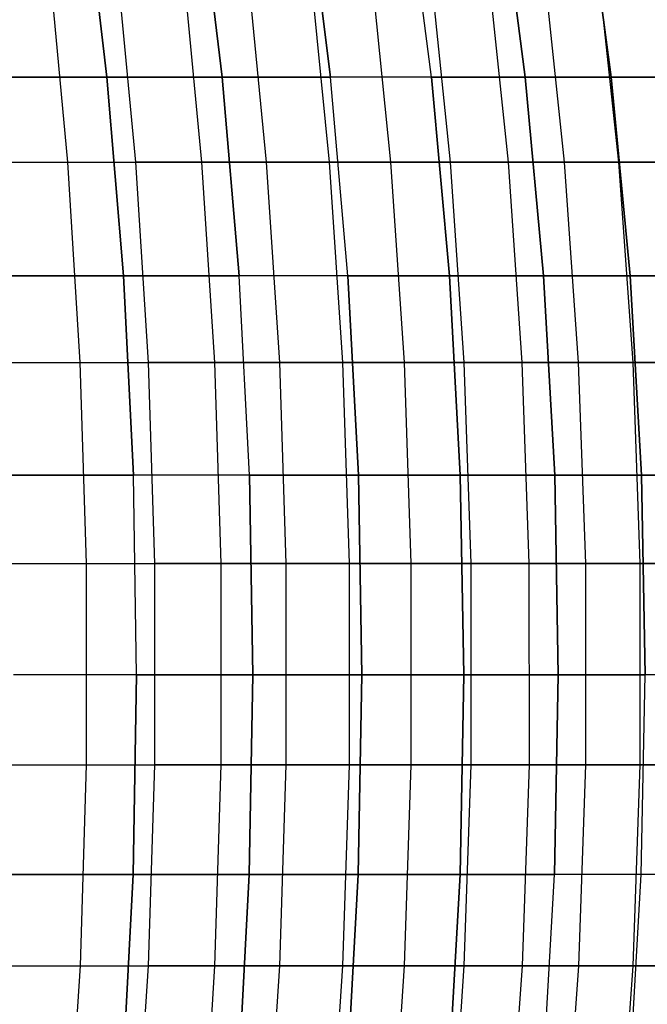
# Model space of a CAD drawing. Extents: x -125 to 125, y -143 to 0.
# Tile 130 of 241: x 43 to 51, y -87 to -75. Entities that reach past the tile are written whole.
import ezdxf

# ---------------------------------------------------------------- set-up
doc = ezdxf.new("R2010")
doc.units = 0
doc.header["$LTSCALE"] = 25.4
doc.layers.get('0').update_dxf_attribs({"linetype": 'CONTINUOUS'})

# ---------------------------------------------------------------- blocks, each defined once
blk = doc.blocks.new('NL2500026672_STL')
at = {"color": 0}
for p, q in [((44.212, -75.535, 33.925), (43.922, -73.067, 33.702)), ((44.212, -75.535, 33.925), (43.922, -73.067, 33.702)), ((43.922, -73.067, -33.702), (44.212, -75.535, -33.925)), ((43.922, -73.067, -33.702), (44.212, -75.535, -33.925)), ((45.649, -75.535, 31.964), (45.35, -73.067, 31.754)), ((45.649, -75.535, 31.964), (45.35, -73.067, 31.754)), ((45.35, -73.067, -31.754), (45.649, -75.535, -31.964)), ((45.35, -73.067, -31.754), (45.649, -75.535, -31.964)), ((47, -75.535, 29.942), (46.692, -73.067, 29.746)), ((47, -75.535, 29.942), (46.692, -73.067, 29.746)), ((46.692, -73.067, -29.746), (47, -75.535, -29.942)), ((46.692, -73.067, -29.746), (47, -75.535, -29.942)), ((48.262, -75.535, 27.864), (47.945, -73.067, 27.681)), ((48.262, -75.535, 27.864), (47.945, -73.067, 27.681)), ((48.262, -75.535, -27.864), (47.945, -73.067, -27.681)), ((48.262, -75.535, -27.864), (47.945, -73.067, -27.681)), ((49.431, -75.535, 25.732), (49.107, -73.067, 25.563)), ((49.431, -75.535, 25.732), (49.107, -73.067, 25.563)), ((49.107, -73.067, -25.563), (49.431, -75.535, -25.732)), ((49.107, -73.067, -25.563), (49.431, -75.535, -25.732)), ((50.506, -75.535, 23.552), (50.175, -73.067, 23.397)), ((50.506, -75.535, 23.552), (50.175, -73.067, 23.397)), ((50.175, -73.067, -23.397), (50.506, -75.535, -23.552)), ((50.175, -73.067, -23.397), (50.506, -75.535, -23.552)), ((43.49, -74.103, 40.394), (43.721, -76.597, 40.608)), ((43.49, -74.103, 40.394), (43.721, -76.597, 40.608)), ((44.332, -74.103, -39.468), (44.568, -76.597, -39.677)), ((44.332, -74.103, -39.468), (44.568, -76.597, -39.677)), ((45.154, -74.103, 38.524), (45.394, -76.597, 38.729)), ((45.154, -74.103, 38.524), (45.394, -76.597, 38.729)), ((45.956, -74.103, -37.564), (46.201, -76.597, -37.763)), ((45.956, -74.103, -37.564), (46.201, -76.597, -37.763)), ((46.738, -74.103, 36.586), (46.986, -76.597, 36.781)), ((46.738, -74.103, 36.586), (46.986, -76.597, 36.781)), ((47.499, -74.103, -35.593), (47.751, -76.597, -35.782)), ((47.499, -74.103, -35.593), (47.751, -76.597, -35.782)), ((48.239, -74.103, 34.584), (48.495, -76.597, 34.767)), ((48.239, -74.103, 34.584), (48.495, -76.597, 34.767)), ((48.957, -74.103, -33.559), (49.217, -76.597, -33.737)), ((48.957, -74.103, -33.559), (49.217, -76.597, -33.737)), ((49.654, -74.103, 32.519), (49.918, -76.597, 32.692)), ((49.654, -74.103, 32.519), (49.918, -76.597, 32.692)), ((50.329, -74.103, -31.465), (50.596, -76.597, -31.632)), ((50.329, -74.103, -31.465), (50.596, -76.597, -31.632)), ((44.212, -75.535, 33.925), (42.69, -75.535, 35.821)), ((44.212, -75.535, 33.925), (42.69, -75.535, 35.821)), ((42.69, -75.535, -35.821), (44.212, -75.535, -33.925)), ((42.69, -75.535, -35.821), (44.212, -75.535, -33.925)), ((45.649, -75.535, 31.964), (44.212, -75.535, 33.925)), ((44.419, -78.016, 34.084), (44.212, -75.535, 33.925)), ((45.649, -75.535, 31.964), (44.212, -75.535, 33.925)), ((44.419, -78.016, 34.084), (44.212, -75.535, 33.925)), ((44.212, -75.535, -33.925), (45.649, -75.535, -31.964)), ((44.212, -75.535, -33.925), (44.419, -78.016, -34.084)), ((44.212, -75.535, -33.925), (45.649, -75.535, -31.964)), ((44.212, -75.535, -33.925), (44.419, -78.016, -34.084)), ((47, -75.535, 29.942), (45.649, -75.535, 31.964)), ((45.863, -78.016, 32.114), (45.649, -75.535, 31.964)), ((47, -75.535, 29.942), (45.649, -75.535, 31.964)), ((45.863, -78.016, 32.114), (45.649, -75.535, 31.964)), ((45.649, -75.535, -31.964), (47, -75.535, -29.942)), ((45.649, -75.535, -31.964), (45.863, -78.016, -32.114)), ((45.649, -75.535, -31.964), (47, -75.535, -29.942)), ((45.649, -75.535, -31.964), (45.863, -78.016, -32.114)), ((48.262, -75.535, 27.864), (47, -75.535, 29.942)), ((47.22, -78.016, 30.083), (47, -75.535, 29.942)), ((48.262, -75.535, 27.864), (47, -75.535, 29.942)), ((47.22, -78.016, 30.083), (47, -75.535, 29.942)), ((48.262, -75.535, -27.864), (47, -75.535, -29.942)), ((47.22, -78.016, -30.083), (47, -75.535, -29.942)), ((48.262, -75.535, -27.864), (47, -75.535, -29.942)), ((47.22, -78.016, -30.083), (47, -75.535, -29.942)), ((49.431, -75.535, 25.732), (48.262, -75.535, 27.864)), ((48.487, -78.016, 27.994), (48.262, -75.535, 27.864)), ((49.431, -75.535, 25.732), (48.262, -75.535, 27.864)), ((48.487, -78.016, 27.994), (48.262, -75.535, 27.864)), ((48.262, -75.535, -27.864), (49.431, -75.535, -25.732)), ((48.262, -75.535, -27.864), (48.487, -78.016, -27.994)), ((48.262, -75.535, -27.864), (49.431, -75.535, -25.732)), ((48.262, -75.535, -27.864), (48.487, -78.016, -27.994)), ((50.506, -75.535, 23.552), (49.431, -75.535, 25.732)), ((49.662, -78.016, 25.853), (49.431, -75.535, 25.732)), ((50.506, -75.535, 23.552), (49.431, -75.535, 25.732)), ((49.662, -78.016, 25.853), (49.431, -75.535, 25.732)), ((49.431, -75.535, -25.732), (50.506, -75.535, -23.552)), ((49.431, -75.535, -25.732), (49.662, -78.016, -25.853)), ((49.431, -75.535, -25.732), (49.662, -78.016, -25.853)), ((49.431, -75.535, -25.732), (50.506, -75.535, -23.552)), ((51.486, -75.535, 21.326), (50.506, -75.535, 23.552)), ((50.743, -78.016, 23.662), (50.506, -75.535, 23.552)), ((51.486, -75.535, 21.326), (50.506, -75.535, 23.552)), ((50.743, -78.016, 23.662), (50.506, -75.535, 23.552)), ((50.506, -75.535, -23.552), (51.486, -75.535, -21.326)), ((50.506, -75.535, -23.552), (50.743, -78.016, -23.662)), ((50.506, -75.535, -23.552), (50.743, -78.016, -23.662)), ((50.506, -75.535, -23.552), (51.486, -75.535, -21.326)), ((41.97, -76.597, 42.415), (43.721, -76.597, 40.608)), ((41.97, -76.597, 42.415), (43.721, -76.597, 40.608)), ((42.855, -76.597, -41.521), (44.568, -76.597, -39.677)), ((42.855, -76.597, -41.521), (44.568, -76.597, -39.677)), ((43.721, -76.597, 40.608), (45.394, -76.597, 38.729)), ((43.721, -76.597, 40.608), (45.394, -76.597, 38.729)), ((43.721, -76.597, 40.608), (43.875, -79.101, 40.752)), ((43.721, -76.597, 40.608), (43.875, -79.101, 40.752)), ((44.568, -76.597, -39.677), (44.725, -79.101, -39.817)), ((46.201, -76.597, -37.763), (44.568, -76.597, -39.677)), ((46.201, -76.597, -37.763), (44.568, -76.597, -39.677)), ((44.568, -76.597, -39.677), (44.725, -79.101, -39.817)), ((45.394, -76.597, 38.729), (46.986, -76.597, 36.781)), ((45.394, -76.597, 38.729), (46.986, -76.597, 36.781)), ((45.394, -76.597, 38.729), (45.554, -79.101, 38.866)), ((45.394, -76.597, 38.729), (45.554, -79.101, 38.866)), ((47.751, -76.597, -35.782), (46.201, -76.597, -37.763)), ((46.201, -76.597, -37.763), (46.364, -79.101, -37.897)), ((47.751, -76.597, -35.782), (46.201, -76.597, -37.763)), ((46.201, -76.597, -37.763), (46.364, -79.101, -37.897)), ((46.986, -76.597, 36.781), (48.495, -76.597, 34.767)), ((46.986, -76.597, 36.781), (48.495, -76.597, 34.767)), ((46.986, -76.597, 36.781), (47.152, -79.101, 36.911)), ((46.986, -76.597, 36.781), (47.152, -79.101, 36.911)), ((49.217, -76.597, -33.737), (47.751, -76.597, -35.782)), ((47.751, -76.597, -35.782), (47.92, -79.101, -35.908)), ((49.217, -76.597, -33.737), (47.751, -76.597, -35.782)), ((47.751, -76.597, -35.782), (47.92, -79.101, -35.908)), ((48.495, -76.597, 34.767), (49.918, -76.597, 32.692)), ((48.495, -76.597, 34.767), (49.918, -76.597, 32.692)), ((48.495, -76.597, 34.767), (48.666, -79.101, 34.89)), ((48.495, -76.597, 34.767), (48.666, -79.101, 34.89)), ((50.596, -76.597, -31.632), (49.217, -76.597, -33.737)), ((49.217, -76.597, -33.737), (49.391, -79.101, -33.856)), ((50.596, -76.597, -31.632), (49.217, -76.597, -33.737)), ((49.217, -76.597, -33.737), (49.391, -79.101, -33.856)), ((49.918, -76.597, 32.692), (51.252, -76.597, 30.559)), ((49.918, -76.597, 32.692), (51.252, -76.597, 30.559)), ((49.918, -76.597, 32.692), (50.094, -79.101, 32.807)), ((49.918, -76.597, 32.692), (50.094, -79.101, 32.807)), ((51.885, -76.597, -29.471), (50.596, -76.597, -31.632)), ((50.596, -76.597, -31.632), (50.775, -79.101, -31.744)), ((51.885, -76.597, -29.471), (50.596, -76.597, -31.632)), ((50.596, -76.597, -31.632), (50.775, -79.101, -31.744)), ((44.419, -78.016, 34.084), (42.89, -78.016, 35.989)), ((44.419, -78.016, 34.084), (42.89, -78.016, 35.989)), ((42.89, -78.016, -35.989), (44.419, -78.016, -34.084)), ((42.89, -78.016, -35.989), (44.419, -78.016, -34.084)), ((45.863, -78.016, 32.114), (44.419, -78.016, 34.084)), ((44.542, -80.506, 34.178), (44.419, -78.016, 34.084)), ((45.863, -78.016, 32.114), (44.419, -78.016, 34.084)), ((44.542, -80.506, 34.178), (44.419, -78.016, 34.084)), ((44.419, -78.016, -34.084), (45.863, -78.016, -32.114)), ((44.419, -78.016, -34.084), (44.542, -80.506, -34.178)), ((44.419, -78.016, -34.084), (45.863, -78.016, -32.114)), ((44.419, -78.016, -34.084), (44.542, -80.506, -34.178)), ((47.22, -78.016, 30.083), (45.863, -78.016, 32.114)), ((45.991, -80.506, 32.203), (45.863, -78.016, 32.114)), ((47.22, -78.016, 30.083), (45.863, -78.016, 32.114)), ((45.991, -80.506, 32.203), (45.863, -78.016, 32.114)), ((47.22, -78.016, -30.083), (45.863, -78.016, -32.114)), ((45.991, -80.506, -32.203), (45.863, -78.016, -32.114)), ((47.22, -78.016, -30.083), (45.863, -78.016, -32.114)), ((45.991, -80.506, -32.203), (45.863, -78.016, -32.114)), ((48.487, -78.016, 27.994), (47.22, -78.016, 30.083)), ((47.352, -80.506, 30.166), (47.22, -78.016, 30.083)), ((48.487, -78.016, 27.994), (47.22, -78.016, 30.083)), ((47.352, -80.506, 30.166), (47.22, -78.016, 30.083)), ((47.22, -78.016, -30.083), (48.487, -78.016, -27.994)), ((47.22, -78.016, -30.083), (47.352, -80.506, -30.166)), ((47.22, -78.016, -30.083), (48.487, -78.016, -27.994)), ((47.22, -78.016, -30.083), (47.352, -80.506, -30.166)), ((49.662, -78.016, 25.853), (48.487, -78.016, 27.994)), ((48.622, -80.506, 28.072), (48.487, -78.016, 27.994)), ((49.662, -78.016, 25.853), (48.487, -78.016, 27.994)), ((48.622, -80.506, 28.072), (48.487, -78.016, 27.994)), ((48.487, -78.016, -27.994), (49.662, -78.016, -25.853)), ((48.487, -78.016, -27.994), (48.622, -80.506, -28.072)), ((48.487, -78.016, -27.994), (48.622, -80.506, -28.072)), ((48.487, -78.016, -27.994), (49.662, -78.016, -25.853)), ((50.743, -78.016, 23.662), (49.662, -78.016, 25.853)), ((49.801, -80.506, 25.925), (49.662, -78.016, 25.853)), ((50.743, -78.016, 23.662), (49.662, -78.016, 25.853)), ((49.801, -80.506, 25.925), (49.662, -78.016, 25.853)), ((49.662, -78.016, -25.853), (50.743, -78.016, -23.662)), ((49.662, -78.016, -25.853), (49.801, -80.506, -25.925)), ((49.662, -78.016, -25.853), (49.801, -80.506, -25.925)), ((49.662, -78.016, -25.853), (50.743, -78.016, -23.662)), ((51.727, -78.016, 21.426), (50.743, -78.016, 23.662)), ((50.884, -80.506, 23.728), (50.743, -78.016, 23.662)), ((51.727, -78.016, 21.426), (50.743, -78.016, 23.662)), ((50.884, -80.506, 23.728), (50.743, -78.016, 23.662)), ((50.743, -78.016, -23.662), (51.727, -78.016, -21.426)), ((50.743, -78.016, -23.662), (50.884, -80.506, -23.728)), ((50.743, -78.016, -23.662), (50.884, -80.506, -23.728)), ((50.743, -78.016, -23.662), (51.727, -78.016, -21.426)), ((42.119, -79.101, 42.565), (43.875, -79.101, 40.752)), ((42.119, -79.101, 42.565), (43.875, -79.101, 40.752)), ((43.007, -79.101, -41.667), (44.725, -79.101, -39.817)), ((43.007, -79.101, -41.667), (44.725, -79.101, -39.817)), ((43.875, -79.101, 40.752), (45.554, -79.101, 38.866)), ((43.875, -79.101, 40.752), (45.554, -79.101, 38.866)), ((43.875, -79.101, 40.752), (43.953, -81.612, 40.823)), ((43.875, -79.101, 40.752), (43.953, -81.612, 40.823)), ((44.725, -79.101, -39.817), (44.804, -81.612, -39.888)), ((46.364, -79.101, -37.897), (44.725, -79.101, -39.817)), ((46.364, -79.101, -37.897), (44.725, -79.101, -39.817)), ((44.725, -79.101, -39.817), (44.804, -81.612, -39.888)), ((45.554, -79.101, 38.866), (47.152, -79.101, 36.911)), ((45.554, -79.101, 38.866), (47.152, -79.101, 36.911)), ((45.554, -79.101, 38.866), (45.635, -81.612, 38.934)), ((45.554, -79.101, 38.866), (45.635, -81.612, 38.934)), ((47.92, -79.101, -35.908), (46.364, -79.101, -37.897)), ((46.364, -79.101, -37.897), (46.445, -81.612, -37.963)), ((47.92, -79.101, -35.908), (46.364, -79.101, -37.897)), ((46.364, -79.101, -37.897), (46.445, -81.612, -37.963)), ((47.152, -79.101, 36.911), (48.666, -79.101, 34.89)), ((47.152, -79.101, 36.911), (48.666, -79.101, 34.89)), ((47.152, -79.101, 36.911), (47.236, -81.612, 36.976)), ((47.152, -79.101, 36.911), (47.236, -81.612, 36.976)), ((49.391, -79.101, -33.856), (47.92, -79.101, -35.908)), ((47.92, -79.101, -35.908), (48.005, -81.612, -35.972)), ((49.391, -79.101, -33.856), (47.92, -79.101, -35.908)), ((47.92, -79.101, -35.908), (48.005, -81.612, -35.972)), ((48.666, -79.101, 34.89), (50.094, -79.101, 32.807)), ((48.666, -79.101, 34.89), (50.094, -79.101, 32.807)), ((48.666, -79.101, 34.89), (48.752, -81.612, 34.952)), ((48.666, -79.101, 34.89), (48.752, -81.612, 34.952)), ((50.775, -79.101, -31.744), (49.391, -79.101, -33.856)), ((49.391, -79.101, -33.856), (49.478, -81.612, -33.916)), ((50.775, -79.101, -31.744), (49.391, -79.101, -33.856)), ((49.391, -79.101, -33.856), (49.478, -81.612, -33.916)), ((50.094, -79.101, 32.807), (51.433, -79.101, 30.667)), ((50.094, -79.101, 32.807), (51.433, -79.101, 30.667)), ((50.094, -79.101, 32.807), (50.182, -81.612, 32.865)), ((50.094, -79.101, 32.807), (50.182, -81.612, 32.865)), ((52.068, -79.101, -29.575), (50.775, -79.101, -31.744)), ((50.775, -79.101, -31.744), (50.864, -81.612, -31.8)), ((52.068, -79.101, -29.575), (50.775, -79.101, -31.744)), ((50.775, -79.101, -31.744), (50.864, -81.612, -31.8)), ((44.542, -80.506, 34.178), (43.009, -80.506, 36.089)), ((44.542, -80.506, 34.178), (43.009, -80.506, 36.089)), ((43.009, -80.506, -36.089), (44.542, -80.506, -34.178)), ((43.009, -80.506, -36.089), (44.542, -80.506, -34.178)), ((45.991, -80.506, 32.203), (44.542, -80.506, 34.178)), ((44.582, -83, 34.209), (44.542, -80.506, 34.178)), ((45.991, -80.506, 32.203), (44.542, -80.506, 34.178)), ((44.582, -83, 34.209), (44.542, -80.506, 34.178)), ((45.991, -80.506, -32.203), (44.542, -80.506, -34.178)), ((44.582, -83, -34.209), (44.542, -80.506, -34.178)), ((45.991, -80.506, -32.203), (44.542, -80.506, -34.178)), ((44.582, -83, -34.209), (44.542, -80.506, -34.178)), ((47.352, -80.506, 30.166), (45.991, -80.506, 32.203)), ((46.032, -83, 32.232), (45.991, -80.506, 32.203)), ((47.352, -80.506, 30.166), (45.991, -80.506, 32.203)), ((46.032, -83, 32.232), (45.991, -80.506, 32.203)), ((45.991, -80.506, -32.203), (47.352, -80.506, -30.166)), ((45.991, -80.506, -32.203), (46.032, -83, -32.232)), ((45.991, -80.506, -32.203), (47.352, -80.506, -30.166)), ((45.991, -80.506, -32.203), (46.032, -83, -32.232)), ((48.622, -80.506, 28.072), (47.352, -80.506, 30.166)), ((47.394, -83, 30.193), (47.352, -80.506, 30.166)), ((48.622, -80.506, 28.072), (47.352, -80.506, 30.166)), ((47.394, -83, 30.193), (47.352, -80.506, 30.166)), ((47.352, -80.506, -30.166), (48.622, -80.506, -28.072)), ((47.352, -80.506, -30.166), (47.394, -83, -30.193)), ((47.352, -80.506, -30.166), (47.394, -83, -30.193)), ((47.352, -80.506, -30.166), (48.622, -80.506, -28.072)), ((49.801, -80.506, 25.925), (48.622, -80.506, 28.072)), ((48.666, -83, 28.097), (48.622, -80.506, 28.072)), ((49.801, -80.506, 25.925), (48.622, -80.506, 28.072)), ((48.666, -83, 28.097), (48.622, -80.506, 28.072)), ((48.622, -80.506, -28.072), (49.801, -80.506, -25.925)), ((48.622, -80.506, -28.072), (48.666, -83, -28.097)), ((48.622, -80.506, -28.072), (48.666, -83, -28.097)), ((48.622, -80.506, -28.072), (49.801, -80.506, -25.925)), ((50.884, -80.506, 23.728), (49.801, -80.506, 25.925)), ((49.845, -83, 25.948), (49.801, -80.506, 25.925)), ((50.884, -80.506, 23.728), (49.801, -80.506, 25.925)), ((49.845, -83, 25.948), (49.801, -80.506, 25.925)), ((49.801, -80.506, -25.925), (50.884, -80.506, -23.728)), ((49.801, -80.506, -25.925), (49.845, -83, -25.948)), ((49.801, -80.506, -25.925), (49.845, -83, -25.948)), ((49.801, -80.506, -25.925), (50.884, -80.506, -23.728)), ((51.87, -80.506, 21.485), (50.884, -80.506, 23.728)), ((50.93, -83, 23.749), (50.884, -80.506, 23.728)), ((51.87, -80.506, 21.485), (50.884, -80.506, 23.728)), ((50.93, -83, 23.749), (50.884, -80.506, 23.728)), ((50.884, -80.506, -23.728), (51.87, -80.506, -21.485)), ((50.884, -80.506, -23.728), (50.93, -83, -23.749)), ((50.884, -80.506, -23.728), (51.87, -80.506, -21.485)), ((50.884, -80.506, -23.728), (50.93, -83, -23.749)), ((42.193, -81.612, 42.64), (43.953, -81.612, 40.823)), ((42.193, -81.612, 42.64), (43.953, -81.612, 40.823)), ((43.082, -81.612, -41.741), (44.804, -81.612, -39.888)), ((43.082, -81.612, -41.741), (44.804, -81.612, -39.888)), ((43.953, -81.612, 40.823), (45.635, -81.612, 38.934)), ((43.953, -81.612, 40.823), (45.635, -81.612, 38.934)), ((43.953, -81.612, 40.823), (43.953, -84.125, 40.824)), ((43.953, -81.612, 40.823), (43.953, -84.125, 40.824)), ((44.804, -81.612, -39.888), (44.804, -84.125, -39.888)), ((46.445, -81.612, -37.963), (44.804, -81.612, -39.888)), ((46.445, -81.612, -37.963), (44.804, -81.612, -39.888)), ((44.804, -81.612, -39.888), (44.804, -84.125, -39.888)), ((45.635, -81.612, 38.934), (47.236, -81.612, 36.976)), ((45.635, -81.612, 38.934), (47.236, -81.612, 36.976)), ((45.635, -81.612, 38.934), (45.635, -84.125, 38.934)), ((45.635, -81.612, 38.934), (45.635, -84.125, 38.934)), ((48.005, -81.612, -35.972), (46.445, -81.612, -37.963)), ((46.445, -81.612, -37.963), (46.446, -84.125, -37.964)), ((48.005, -81.612, -35.972), (46.445, -81.612, -37.963)), ((46.445, -81.612, -37.963), (46.446, -84.125, -37.964)), ((47.236, -81.612, 36.976), (48.752, -81.612, 34.952)), ((47.236, -81.612, 36.976), (48.752, -81.612, 34.952)), ((47.236, -81.612, 36.976), (47.236, -84.125, 36.976)), ((47.236, -81.612, 36.976), (47.236, -84.125, 36.976)), ((49.478, -81.612, -33.916), (48.005, -81.612, -35.972)), ((48.005, -81.612, -35.972), (48.005, -84.125, -35.972)), ((49.478, -81.612, -33.916), (48.005, -81.612, -35.972)), ((48.005, -81.612, -35.972), (48.005, -84.125, -35.972)), ((48.752, -81.612, 34.952), (50.182, -81.612, 32.865)), ((48.752, -81.612, 34.952), (50.182, -81.612, 32.865)), ((48.752, -81.612, 34.952), (48.753, -84.125, 34.952)), ((48.752, -81.612, 34.952), (48.753, -84.125, 34.952)), ((50.864, -81.612, -31.8), (49.478, -81.612, -33.916)), ((49.478, -81.612, -33.916), (49.479, -84.125, -33.916)), ((50.864, -81.612, -31.8), (49.478, -81.612, -33.916)), ((49.478, -81.612, -33.916), (49.479, -84.125, -33.916)), ((50.182, -81.612, 32.865), (51.523, -81.612, 30.721)), ((50.182, -81.612, 32.865), (51.523, -81.612, 30.721)), ((50.182, -81.612, 32.865), (50.183, -84.125, 32.865)), ((50.182, -81.612, 32.865), (50.183, -84.125, 32.865)), ((52.159, -81.612, -29.627), (50.864, -81.612, -31.8)), ((50.864, -81.612, -31.8), (50.864, -84.125, -31.8)), ((52.159, -81.612, -29.627), (50.864, -81.612, -31.8)), ((50.864, -81.612, -31.8), (50.864, -84.125, -31.8)), ((44.582, -83, 34.209), (43.048, -83, 36.121)), ((44.582, -83, 34.209), (43.048, -83, 36.121)), ((44.582, -83, -34.209), (43.048, -83, -36.121)), ((44.582, -83, -34.209), (43.048, -83, -36.121)), ((44.538, -85.494, 34.176), (44.582, -83, 34.209)), ((44.538, -85.494, 34.176), (44.582, -83, 34.209)), ((44.582, -83, -34.209), (44.538, -85.494, -34.176)), ((44.582, -83, -34.209), (44.538, -85.494, -34.176)), ((46.032, -83, 32.232), (44.582, -83, 34.209)), ((46.032, -83, 32.232), (44.582, -83, 34.209)), ((44.582, -83, -34.209), (46.032, -83, -32.232)), ((44.582, -83, -34.209), (46.032, -83, -32.232)), ((45.987, -85.494, 32.2), (46.032, -83, 32.232)), ((45.987, -85.494, 32.2), (46.032, -83, 32.232)), ((46.032, -83, -32.232), (45.987, -85.494, -32.2)), ((46.032, -83, -32.232), (45.987, -85.494, -32.2)), ((47.394, -83, 30.193), (46.032, -83, 32.232)), ((47.394, -83, 30.193), (46.032, -83, 32.232)), ((46.032, -83, -32.232), (47.394, -83, -30.193)), ((46.032, -83, -32.232), (47.394, -83, -30.193)), ((47.348, -85.494, 30.164), (47.394, -83, 30.193)), ((47.348, -85.494, 30.164), (47.394, -83, 30.193)), ((47.394, -83, -30.193), (47.348, -85.494, -30.164)), ((47.394, -83, -30.193), (47.348, -85.494, -30.164)), ((48.666, -83, 28.097), (47.394, -83, 30.193)), ((48.666, -83, 28.097), (47.394, -83, 30.193)), ((47.394, -83, -30.193), (48.666, -83, -28.097)), ((47.394, -83, -30.193), (48.666, -83, -28.097)), ((48.618, -85.494, 28.07), (48.666, -83, 28.097)), ((48.618, -85.494, 28.07), (48.666, -83, 28.097)), ((48.666, -83, -28.097), (48.618, -85.494, -28.07)), ((48.666, -83, -28.097), (48.618, -85.494, -28.07)), ((49.845, -83, 25.948), (48.666, -83, 28.097)), ((49.845, -83, 25.948), (48.666, -83, 28.097)), ((48.666, -83, -28.097), (49.845, -83, -25.948)), ((48.666, -83, -28.097), (49.845, -83, -25.948)), ((49.796, -85.494, 25.922), (49.845, -83, 25.948)), ((49.796, -85.494, 25.922), (49.845, -83, 25.948)), ((49.845, -83, -25.948), (49.796, -85.494, -25.922)), ((49.845, -83, -25.948), (49.796, -85.494, -25.922)), ((50.93, -83, 23.749), (49.845, -83, 25.948)), ((50.93, -83, 23.749), (49.845, -83, 25.948)), ((49.845, -83, -25.948), (50.93, -83, -23.749)), ((49.845, -83, -25.948), (50.93, -83, -23.749)), ((50.88, -85.494, 23.726), (50.93, -83, 23.749)), ((50.88, -85.494, 23.726), (50.93, -83, 23.749)), ((50.88, -85.494, -23.726), (50.93, -83, -23.749)), ((50.88, -85.494, -23.726), (50.93, -83, -23.749)), ((51.917, -83, 21.505), (50.93, -83, 23.749)), ((51.917, -83, 21.505), (50.93, -83, 23.749)), ((51.917, -83, -21.505), (50.93, -83, -23.749)), ((51.917, -83, -21.505), (50.93, -83, -23.749)), ((42.193, -84.125, 42.64), (43.953, -84.125, 40.824)), ((42.193, -84.125, 42.64), (43.953, -84.125, 40.824)), ((43.083, -84.125, -41.741), (44.804, -84.125, -39.888)), ((43.083, -84.125, -41.741), (44.804, -84.125, -39.888)), ((43.953, -84.125, 40.824), (43.876, -86.636, 40.752)), ((43.953, -84.125, 40.824), (43.876, -86.636, 40.752)), ((43.953, -84.125, 40.824), (45.635, -84.125, 38.934)), ((43.953, -84.125, 40.824), (45.635, -84.125, 38.934)), ((44.804, -84.125, -39.888), (44.726, -86.636, -39.818)), ((44.804, -84.125, -39.888), (44.726, -86.636, -39.818)), ((46.446, -84.125, -37.964), (44.804, -84.125, -39.888)), ((46.446, -84.125, -37.964), (44.804, -84.125, -39.888)), ((45.635, -84.125, 38.934), (45.555, -86.636, 38.866)), ((45.635, -84.125, 38.934), (45.555, -86.636, 38.866)), ((45.635, -84.125, 38.934), (47.236, -84.125, 36.976)), ((45.635, -84.125, 38.934), (47.236, -84.125, 36.976)), ((46.446, -84.125, -37.964), (46.364, -86.636, -37.897)), ((46.446, -84.125, -37.964), (46.364, -86.636, -37.897)), ((48.005, -84.125, -35.972), (46.446, -84.125, -37.964)), ((48.005, -84.125, -35.972), (46.446, -84.125, -37.964)), ((47.236, -84.125, 36.976), (47.153, -86.636, 36.911)), ((47.236, -84.125, 36.976), (47.153, -86.636, 36.911)), ((47.236, -84.125, 36.976), (48.753, -84.125, 34.952)), ((47.236, -84.125, 36.976), (48.753, -84.125, 34.952)), ((48.005, -84.125, -35.972), (47.921, -86.636, -35.909)), ((48.005, -84.125, -35.972), (47.921, -86.636, -35.909)), ((49.479, -84.125, -33.916), (48.005, -84.125, -35.972)), ((49.479, -84.125, -33.916), (48.005, -84.125, -35.972)), ((48.753, -84.125, 34.952), (48.667, -86.636, 34.891)), ((48.753, -84.125, 34.952), (48.667, -86.636, 34.891)), ((48.753, -84.125, 34.952), (50.183, -84.125, 32.865)), ((48.753, -84.125, 34.952), (50.183, -84.125, 32.865)), ((49.479, -84.125, -33.916), (49.392, -86.636, -33.857)), ((49.479, -84.125, -33.916), (49.392, -86.636, -33.857)), ((50.864, -84.125, -31.8), (49.479, -84.125, -33.916)), ((50.864, -84.125, -31.8), (49.479, -84.125, -33.916)), ((50.183, -84.125, 32.865), (50.095, -86.636, 32.808)), ((50.183, -84.125, 32.865), (50.095, -86.636, 32.808)), ((50.183, -84.125, 32.865), (51.524, -84.125, 30.721)), ((50.183, -84.125, 32.865), (51.524, -84.125, 30.721)), ((50.864, -84.125, -31.8), (50.775, -86.636, -31.745)), ((50.864, -84.125, -31.8), (50.775, -86.636, -31.745)), ((52.16, -84.125, -29.628), (50.864, -84.125, -31.8)), ((52.16, -84.125, -29.628), (50.864, -84.125, -31.8)), ((44.538, -85.494, 34.176), (43.005, -85.494, 36.086)), ((44.538, -85.494, 34.176), (43.005, -85.494, 36.086)), ((43.005, -85.494, -36.086), (44.538, -85.494, -34.176)), ((43.005, -85.494, -36.086), (44.538, -85.494, -34.176)), ((44.411, -87.984, 34.078), (44.538, -85.494, 34.176)), ((44.411, -87.984, 34.078), (44.538, -85.494, 34.176)), ((44.538, -85.494, -34.176), (44.411, -87.984, -34.078)), ((44.538, -85.494, -34.176), (44.411, -87.984, -34.078)), ((45.987, -85.494, 32.2), (44.538, -85.494, 34.176)), ((45.987, -85.494, 32.2), (44.538, -85.494, 34.176)), ((44.538, -85.494, -34.176), (45.987, -85.494, -32.2)), ((44.538, -85.494, -34.176), (45.987, -85.494, -32.2)), ((45.855, -87.984, 32.108), (45.987, -85.494, 32.2)), ((45.855, -87.984, 32.108), (45.987, -85.494, 32.2)), ((45.987, -85.494, -32.2), (45.855, -87.984, -32.108)), ((45.987, -85.494, -32.2), (45.855, -87.984, -32.108)), ((47.348, -85.494, 30.164), (45.987, -85.494, 32.2)), ((47.348, -85.494, 30.164), (45.987, -85.494, 32.2)), ((45.987, -85.494, -32.2), (47.348, -85.494, -30.164)), ((45.987, -85.494, -32.2), (47.348, -85.494, -30.164)), ((47.212, -87.984, 30.077), (47.348, -85.494, 30.164)), ((47.212, -87.984, 30.077), (47.348, -85.494, 30.164)), ((47.348, -85.494, -30.164), (47.212, -87.984, -30.077)), ((47.348, -85.494, -30.164), (47.212, -87.984, -30.077)), ((48.618, -85.494, 28.07), (47.348, -85.494, 30.164)), ((48.618, -85.494, 28.07), (47.348, -85.494, 30.164)), ((47.348, -85.494, -30.164), (48.618, -85.494, -28.07)), ((47.348, -85.494, -30.164), (48.618, -85.494, -28.07)), ((48.479, -87.984, 27.989), (48.618, -85.494, 28.07)), ((48.479, -87.984, 27.989), (48.618, -85.494, 28.07)), ((48.618, -85.494, -28.07), (48.479, -87.984, -27.989)), ((48.618, -85.494, -28.07), (48.479, -87.984, -27.989)), ((49.796, -85.494, 25.922), (48.618, -85.494, 28.07)), ((49.796, -85.494, 25.922), (48.618, -85.494, 28.07)), ((48.618, -85.494, -28.07), (49.796, -85.494, -25.922)), ((48.618, -85.494, -28.07), (49.796, -85.494, -25.922)), ((49.654, -87.984, 25.848), (49.796, -85.494, 25.922)), ((49.654, -87.984, 25.848), (49.796, -85.494, 25.922)), ((49.654, -87.984, -25.848), (49.796, -85.494, -25.922)), ((49.654, -87.984, -25.848), (49.796, -85.494, -25.922)), ((50.88, -85.494, 23.726), (49.796, -85.494, 25.922)), ((50.88, -85.494, 23.726), (49.796, -85.494, 25.922)), ((50.88, -85.494, -23.726), (49.796, -85.494, -25.922)), ((50.88, -85.494, -23.726), (49.796, -85.494, -25.922)), ((50.734, -87.984, 23.658), (50.88, -85.494, 23.726)), ((50.734, -87.984, 23.658), (50.88, -85.494, 23.726)), ((50.734, -87.984, -23.658), (50.88, -85.494, -23.726)), ((50.734, -87.984, -23.658), (50.88, -85.494, -23.726)), ((51.866, -85.494, 21.484), (50.88, -85.494, 23.726)), ((51.866, -85.494, 21.484), (50.88, -85.494, 23.726)), ((51.866, -85.494, -21.484), (50.88, -85.494, -23.726)), ((51.866, -85.494, -21.484), (50.88, -85.494, -23.726)), ((42.119, -86.636, 42.566), (43.876, -86.636, 40.752)), ((42.119, -86.636, 42.566), (43.876, -86.636, 40.752)), ((43.007, -86.636, -41.668), (44.726, -86.636, -39.818)), ((43.007, -86.636, -41.668), (44.726, -86.636, -39.818)), ((43.876, -86.636, 40.752), (43.722, -89.141, 40.609)), ((43.876, -86.636, 40.752), (43.722, -89.141, 40.609)), ((43.876, -86.636, 40.752), (45.555, -86.636, 38.866)), ((43.876, -86.636, 40.752), (45.555, -86.636, 38.866)), ((44.726, -86.636, -39.818), (44.569, -89.141, -39.678)), ((44.726, -86.636, -39.818), (44.569, -89.141, -39.678)), ((46.364, -86.636, -37.897), (44.726, -86.636, -39.818)), ((46.364, -86.636, -37.897), (44.726, -86.636, -39.818)), ((45.555, -86.636, 38.866), (45.395, -89.141, 38.73)), ((45.555, -86.636, 38.866), (45.395, -89.141, 38.73)), ((45.555, -86.636, 38.866), (47.153, -86.636, 36.911)), ((45.555, -86.636, 38.866), (47.153, -86.636, 36.911)), ((46.364, -86.636, -37.897), (46.202, -89.141, -37.764)), ((46.364, -86.636, -37.897), (46.202, -89.141, -37.764)), ((47.921, -86.636, -35.909), (46.364, -86.636, -37.897)), ((47.921, -86.636, -35.909), (46.364, -86.636, -37.897)), ((47.153, -86.636, 36.911), (46.988, -89.141, 36.782)), ((47.153, -86.636, 36.911), (46.988, -89.141, 36.782)), ((47.153, -86.636, 36.911), (48.667, -86.636, 34.891)), ((47.153, -86.636, 36.911), (48.667, -86.636, 34.891)), ((47.921, -86.636, -35.909), (47.753, -89.141, -35.783)), ((47.921, -86.636, -35.909), (47.753, -89.141, -35.783)), ((49.392, -86.636, -33.857), (47.921, -86.636, -35.909)), ((49.392, -86.636, -33.857), (47.921, -86.636, -35.909)), ((48.667, -86.636, 34.891), (48.497, -89.141, 34.768)), ((48.667, -86.636, 34.891), (48.497, -89.141, 34.768)), ((48.667, -86.636, 34.891), (50.095, -86.636, 32.808)), ((48.667, -86.636, 34.891), (50.095, -86.636, 32.808)), ((49.392, -86.636, -33.857), (49.219, -89.141, -33.738)), ((49.392, -86.636, -33.857), (49.219, -89.141, -33.738)), ((50.775, -86.636, -31.745), (49.392, -86.636, -33.857)), ((50.775, -86.636, -31.745), (49.392, -86.636, -33.857)), ((50.095, -86.636, 32.808), (49.919, -89.141, 32.693)), ((50.095, -86.636, 32.808), (49.919, -89.141, 32.693)), ((50.095, -86.636, 32.808), (51.433, -86.636, 30.667)), ((50.095, -86.636, 32.808), (51.433, -86.636, 30.667)), ((50.775, -86.636, -31.745), (50.597, -89.141, -31.633)), ((50.775, -86.636, -31.745), (50.597, -89.141, -31.633)), ((52.069, -86.636, -29.576), (50.775, -86.636, -31.745)), ((52.069, -86.636, -29.576), (50.775, -86.636, -31.745))]:
    blk.add_line(p, q, dxfattribs=at)

msp = doc.modelspace()

# ---------------------------------------------------------------- block references
at = {"color": 253}
msp.add_blockref('NL2500026672_STL', (0, 0), dxfattribs=at)

doc.saveas('drawing.dxf')
